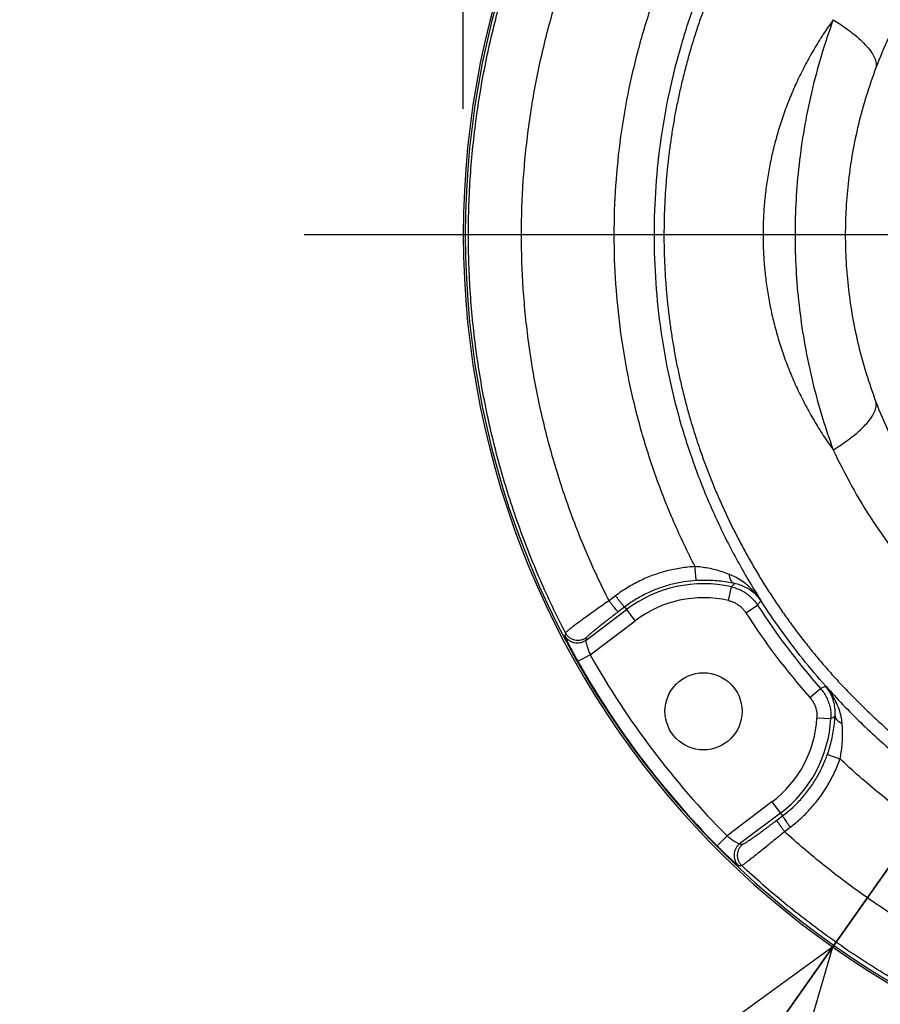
# Model space of a CAD drawing. Extents: x 0 to 594, y 0 to 420.
# Tile 38 of 57: x 239 to 249, y 315 to 327. Entities that reach past the tile are written whole.
import ezdxf

# ---------------------------------------------------------------- set-up
doc = ezdxf.new("R2010")
doc.units = 0
doc.header["$LTSCALE"] = 32.67
doc.linetypes.add('CENTER', pattern=[0.6, 0.375, -0.075, 0.075, -0.075])
doc.layers.get('0').update_dxf_attribs({"linetype": 'CONTINUOUS'})
doc.layers.add('DEFAULT_1', color=7, linetype='CENTER')
doc.layers.add('DRIV_DIM', color=7, linetype='CONTINUOUS')
doc.styles.get("Standard").update_dxf_attribs({"font": 'txt', "width": 0.8})
doc.dimstyles.new('DIMSTYLE_3', dxfattribs={"dimtxt": 3.8, "dimasz": 1.8, "dimexe": 0.18, "dimexo": 0.0625, "dimgap": 0.09, "dimtad": 1, "dimdec": 0, "dimlfac": 6, "dimtxsty": 'STANDARD', "dimblk": 'OPEN', "dimblk1": 'OPEN', "dimblk2": 'OPEN', "dimcen": 0.09, "dimazin": 3, "dimtfac": 1, "dimtdec": 0, "dimtofl": 0, "dimtmove": 0, "dimatfit": 3, "dimtolj": 1})
doc.dimstyles.new('DIMSTYLE_4', dxfattribs={"dimtxt": 3.8, "dimasz": 1.8, "dimexe": 0.18, "dimexo": 0.0625, "dimgap": 0.09, "dimtad": 1, "dimdec": 0, "dimlfac": 6, "dimtxsty": 'STANDARD', "dimblk": 'OPEN', "dimblk1": 'OPEN', "dimblk2": 'OPEN', "dimcen": 0.09, "dimazin": 3, "dimtfac": 1, "dimtdec": 0, "dimtofl": 0, "dimtmove": 0, "dimatfit": 3, "dimtolj": 1})

# ---------------------------------------------------------------- blocks, each defined once
blk = doc.blocks.new('_OPEN')
at = {"color": 0, "linetype": 'BYBLOCK'}
for p, q in [((0, 0), (-1, 0.342)), ((-1, -0.342), (0, 0)), ((-1, 0), (0, 0))]:
    blk.add_line(p, q, dxfattribs=at)
blk = doc.blocks.new('*D35')
at = {"layer": 'DRIV_DIM', "color": 2, "linetype": 'CONTINUOUS'}
for p, q in [((243.844, 325.456), (243.844, 372.132)), ((453.702, 330.79), (453.702, 372.132)), ((243.844, 370.132), (348.773, 370.132)), ((453.702, 370.132), (348.773, 370.132))]:
    blk.add_line(p, q, dxfattribs=at)
at = {"layer": 'DRIV_DIM', "color": 2, "linetype": 'CONTINUOUS', "xscale": 1.8, "yscale": 1.8, "zscale": 1.8, "rotation": 180}
blk.add_blockref('_OPEN', (243.844, 370.132), dxfattribs=at)
at = {"layer": 'DRIV_DIM', "color": 2, "linetype": 'CONTINUOUS', "xscale": 1.8, "yscale": 1.8, "zscale": 1.8}
blk.add_blockref('_OPEN', (453.702, 370.132), dxfattribs=at)
blk = doc.blocks.new('*D36')
at = {"layer": 'DRIV_DIM', "color": 2, "linetype": 'CONTINUOUS'}
for p, q in [((254.202, 323.956), (239.344, 302.858)), ((248.238, 315.488), (254.202, 323.956)), ((248.238, 315.488), (248.238, 315.488))]:
    blk.add_line(p, q, dxfattribs=at)
at = {"layer": 'DRIV_DIM', "color": 2, "linetype": 'CONTINUOUS', "xscale": 1.8, "yscale": 1.8, "zscale": 1.8, "rotation": 54.847781}
blk.add_blockref('_OPEN', (248.238, 315.488), dxfattribs=at)

msp = doc.modelspace()

# ---------------------------------------------------------------- linework, layer by layer
at = {"color": 9, "linetype": 'CONTINUOUS'}
for p, q in [((246.99681, 319.60778), (247.03321, 319.77032)), ((245.65469, 319.66382), (245.5775, 319.60532)), ((245.3012, 319.1333), (245.78695, 319.50031)), ((245.7638, 319.53091), (245.68663, 319.47243)), ((245.88736, 319.36741), (245.7638, 319.53091)), ((247.2043, 319.46272), (247.34446, 319.55272)), ((245.35238, 318.96321), (245.88736, 319.36741)), ((245.35238, 318.96321), (245.20731, 318.88136)), ((247.96729, 318.45288), (248.09216, 318.56312)), ((248.05015, 318.21365), (248.21645, 318.20427)), ((247.51584, 317.21207), (246.98087, 316.80786)), ((247.51584, 317.21207), (247.64166, 317.04551)), ((247.61625, 317.07917), (247.13051, 316.71217)), ((247.57256, 316.99347), (247.64166, 317.04551)), ((247.66425, 316.86057), (247.73336, 316.91263)), ((246.98086, 316.80786), (246.86249, 316.69068))]:
    msp.add_line(p, q, dxfattribs=at)
at = {"color": 7, "linetype": 'CONTINUOUS'}
msp.add_circle((246.7016, 318.28974), 0.45833, dxfattribs=at)
for radius in [10.35741, 10.33333]:
    msp.add_arc((254.2016, 323.95641), radius, 91.655442, 268.344558, dxfattribs=at)
at = {"color": 9, "linetype": 'CONTINUOUS'}
for centre, radius, start, end in [((246.7016, 318.28974), 1.51726, 77.375536, 127.073073), ((246.7016, 318.28974), 1.35069, 77.375536, 127.073073), ((254.2016, 323.95641), 8.31597, 212.708744, 221.437403), ((254.2016, 323.95641), 8.14941, 212.708744, 221.437403), ((254.2016, 323.95641), 10.32731, 209.433996, 224.71215), ((254.2016, 323.95641), 10.16074, 209.433971, 224.712176), ((246.7016, 318.28974), 1.35069, 307.073073, 356.77061), ((246.7016, 318.28974), 1.51726, 307.073073, 356.77061)]:
    msp.add_arc(centre, radius, start, end, dxfattribs=at)
for points, knots in [([(253.97531, 331.78635), (253.91026, 331.78574), (253.78029, 331.7829), (253.58569, 331.77377), (253.39175, 331.75981), (253.19857, 331.74106), (253.00627, 331.71755), (252.81498, 331.68933), (252.62483, 331.65644), (252.43593, 331.61894), (252.24841, 331.57688), (252.06239, 331.53033), (251.87795, 331.47932), (251.6952, 331.42394), (251.51426, 331.36423), (251.33522, 331.30027), (251.15819, 331.23213), (250.98327, 331.15989), (250.81055, 331.08361), (250.64012, 331.00337), (250.47207, 330.91926), (250.30649, 330.83134), (250.14347, 330.73971), (249.98307, 330.64445), (249.82538, 330.54563), (249.67048, 330.44336), (249.51842, 330.33771), (249.3693, 330.22878), (249.22317, 330.11666), (249.0801, 330.00144), (248.94013, 329.88322), (248.80332, 329.76206), (248.66972, 329.63807), (248.5394, 329.51136), (248.41245, 329.38207), (248.28892, 329.25029), (248.16878, 329.11607), (248.05195, 328.97936), (247.93835, 328.84008), (247.82795, 328.69818), (247.72079, 328.55374), (247.617, 328.40692), (247.51669, 328.25789), (247.41998, 328.10688), (247.327, 327.9541), (247.23784, 327.7998), (247.15254, 327.64413), (247.07108, 327.48715), (246.99341, 327.32887), (246.91953, 327.16934), (246.84945, 327.00869), (246.78317, 326.847), (246.72069, 326.68433), (246.66198, 326.52074), (246.60705, 326.3563), (246.5559, 326.19114), (246.50856, 326.02544), (246.46505, 325.85942), (246.42539, 325.69333), (246.38953, 325.52733), (246.35745, 325.36149), (246.32907, 325.1958), (246.30436, 325.03026), (246.28327, 324.86485), (246.26574, 324.69957), (246.25176, 324.53438), (246.2413, 324.36927), (246.23434, 324.20421), (246.23085, 324.03919), (246.23085, 323.87418), (246.23432, 323.70915), (246.24127, 323.54409), (246.25172, 323.37898), (246.26569, 323.21379), (246.2832, 323.04851), (246.30429, 322.88311), (246.32899, 322.71757), (246.35735, 322.55188), (246.38942, 322.38603), (246.42526, 322.22004), (246.46492, 322.05394), (246.50842, 321.88792), (246.55575, 321.7222), (246.60688, 321.55703), (246.6618, 321.39259), (246.7205, 321.22899), (246.78297, 321.06632), (246.84923, 320.90463), (246.9193, 320.74397), (246.99317, 320.58444), (247.07083, 320.42615), (247.15228, 320.26917), (247.23757, 320.11351), (247.32671, 319.95922), (247.41968, 319.80643), (247.51639, 319.65538), (247.61673, 319.50629), (247.72058, 319.35936), (247.82782, 319.2148), (247.93832, 319.07277), (248.05201, 318.93338), (248.16889, 318.7966), (248.28906, 318.66235), (248.4126, 318.53058), (248.53955, 318.40129), (248.66988, 318.27457), (248.8035, 318.15056), (248.94033, 318.0294), (249.08031, 317.91116), (249.22339, 317.79595), (249.36952, 317.68383), (249.51866, 317.57489), (249.67072, 317.46924), (249.82564, 317.36697), (249.98334, 317.26815), (250.14374, 317.17289), (250.30677, 317.08126), (250.47235, 316.99335), (250.6404, 316.90924), (250.81083, 316.82901), (250.98354, 316.75273), (251.15846, 316.68049), (251.33549, 316.61236), (251.51452, 316.54841), (251.69546, 316.48871), (251.87819, 316.43333), (252.06261, 316.38233), (252.24863, 316.33578), (252.43612, 316.29372), (252.625, 316.25623), (252.81513, 316.22334), (253.0064, 316.19512), (253.19866, 316.17162), (253.39182, 316.15286), (253.58574, 316.1389), (253.78031, 316.12977), (253.91026, 316.12693), (253.9753, 316.12632)], [0, 0, 0, 0, 0.00798841, 0.01596149, 0.02391961, 0.03186309, 0.03979188, 0.04770585, 0.05560456, 0.06348662, 0.07135189, 0.07920044, 0.08703239, 0.09484775, 0.10264652, 0.1104279, 0.1181915, 0.1259373, 0.13366516, 0.14137489, 0.1490663, 0.15673915, 0.16439329, 0.17202858, 0.17964491, 0.18724225, 0.19482042, 0.202379, 0.20991742, 0.2174355, 0.22493379, 0.23241317, 0.23987398, 0.2473143, 0.25473121, 0.26212227, 0.26949213, 0.27684915, 0.28420256, 0.29156119, 0.29892408, 0.30628509, 0.31363909, 0.32098106, 0.32830391, 0.33559914, 0.34286252, 0.35009888, 0.35731491, 0.36451104, 0.37168477, 0.37883618, 0.38596739, 0.39308087, 0.40017725, 0.40725446, 0.41431019, 0.42133803, 0.42832787, 0.4352772, 0.4421897, 0.44906878, 0.45591802, 0.46274134, 0.46954283, 0.4763266, 0.48309669, 0.48985698, 0.49661135, 0.5033638, 0.51011829, 0.51687873, 0.52364891, 0.53043264, 0.53723393, 0.54405698, 0.55090598, 0.55778493, 0.56469739, 0.57164666, 0.57863659, 0.58566484, 0.5927206, 0.59979805, 0.60689457, 0.61400814, 0.62113937, 0.62829066, 0.63546419, 0.64266024, 0.64987644, 0.65711291, 0.66437583, 0.67167009, 0.67899225, 0.68633528, 0.69369262, 0.70105869, 0.70842784, 0.71579342, 0.72315302, 0.73051414, 0.73788513, 0.74527521, 0.75269205, 0.7601334, 0.76759548, 0.77507572, 0.78257444, 0.79009276, 0.79763148, 0.80519043, 0.812769, 0.82036669, 0.82798329, 0.83561875, 0.84327298, 0.85094589, 0.85863728, 0.86634695, 0.87407466, 0.88182024, 0.88958357, 0.89736463, 0.90516294, 0.91297781, 0.92080913, 0.92865696, 0.9365214, 0.94440257, 0.95230037, 0.96021329, 0.96814096, 0.97608341, 0.98404066, 0.99201282, 1, 1, 1, 1]), ([(252.47092, 329.3831), (252.32287, 329.33969), (252.03037, 329.24082), (251.60613, 329.05777), (251.19989, 328.84194), (250.81492, 328.59579), (250.45382, 328.32197), (250.11905, 328.02362), (249.8127, 327.70428), (249.53657, 327.36804), (249.29194, 327.01942), (249.07946, 326.66327), (248.8995, 326.30546), (248.79824, 326.06372), (248.75285, 325.94415)], [0, 0, 0, 0, 0.08820941, 0.17628855, 0.2638827, 0.35091787, 0.43724955, 0.52269653, 0.60703046, 0.68998805, 0.77120603, 0.85028863, 0.92688029, 1, 1, 1, 1]), ([(245.06022, 319.22205), (244.95231, 319.43001), (244.75066, 319.85342), (244.49236, 320.50759), (244.27935, 321.17787), (244.11266, 321.8611), (243.99303, 322.55409), (243.92104, 323.25361), (243.897, 323.95641), (243.92104, 324.65921), (243.99303, 325.35873), (244.11266, 326.05172), (244.27935, 326.73494), (244.49236, 327.40522), (244.75066, 328.05939), (244.95231, 328.48281), (245.06022, 328.69076)], [0, 0, 0, 0, 0.07144058, 0.1428758, 0.21430635, 0.2857332, 0.35715708, 0.42857905, 0.50000001, 0.57142096, 0.64284293, 0.71426681, 0.78569366, 0.8571242, 0.92855942, 1, 1, 1, 1]), ([(245.5775, 319.60532), (245.48022, 319.79696), (245.29843, 320.18697), (245.06561, 320.78888), (244.87364, 321.40514), (244.72344, 322.03285), (244.61568, 322.6692), (244.55082, 323.31134), (244.52917, 323.95637), (244.55082, 324.60141), (244.61567, 325.24355), (244.72343, 325.87991), (244.87363, 326.50763), (245.0656, 327.12391), (245.29842, 327.72583), (245.48022, 328.11585), (245.5775, 328.30749)], [0, 0, 0, 0, 0.07140749, 0.14284651, 0.21428071, 0.28571189, 0.35714082, 0.42856851, 0.49999584, 0.57142335, 0.64285155, 0.71428135, 0.78571376, 0.85714954, 0.92859031, 1, 1, 1, 1]), ([(247.38394, 328.30447), (247.28132, 328.14396), (247.08697, 327.81476), (246.83102, 327.30127), (246.6119, 326.77008), (246.43109, 326.2247), (246.2895, 325.66787), (246.18784, 325.10239), (246.12662, 324.53111), (246.10615, 323.9569), (246.12655, 323.38267), (246.18771, 322.8113), (246.28933, 322.24569), (246.43091, 321.68869), (246.61175, 321.14312), (246.83092, 320.61176), (247.08692, 320.09814), (247.2813, 319.76888), (247.38394, 319.60835)], [0, 0, 0, 0, 0.06225105, 0.12478709, 0.18731877, 0.24984509, 0.31236927, 0.37489342, 0.43741853, 0.49994542, 0.5624752, 0.62500883, 0.68754679, 0.75008903, 0.81263588, 0.8751894, 0.93774203, 1, 1, 1, 1]), ([(246.6012, 320.01122), (246.51141, 320.18446), (246.34353, 320.53725), (246.12849, 321.08235), (245.95113, 321.64094), (245.81233, 322.2103), (245.71273, 322.78778), (245.65278, 323.37071), (245.63277, 323.95636), (245.65277, 324.54201), (245.71272, 325.12494), (245.81232, 325.70244), (245.95111, 326.27181), (246.12848, 326.83042), (246.34352, 327.37554), (246.5114, 327.72835), (246.6012, 327.90159)], [0, 0, 0, 0, 0.07140583, 0.14284679, 0.21428182, 0.28571287, 0.35714101, 0.42856749, 0.49999367, 0.57142013, 0.64284741, 0.7142769, 0.78570983, 0.85714738, 0.92859081, 1, 1, 1, 1]), ([(248.24522, 326.51502), (248.22475, 326.48673), (248.18453, 326.42972), (248.12629, 326.343), (248.07029, 326.25528), (248.0166, 326.16668), (247.96521, 326.07728), (247.91612, 325.98711), (247.8693, 325.89617), (247.82475, 325.8045), (247.78249, 325.71217), (247.74251, 325.61923), (247.70481, 325.52571), (247.66939, 325.43165), (247.63624, 325.3371), (247.60537, 325.24212), (247.57679, 325.14682), (247.55053, 325.05135), (247.52658, 324.95583), (247.50493, 324.86036), (247.48556, 324.76496), (247.46842, 324.66964), (247.45349, 324.57438), (247.44074, 324.4792), (247.43016, 324.38407), (247.42171, 324.28899), (247.41539, 324.19395), (247.41118, 324.09894), (247.40907, 324.00394), (247.40907, 323.90895), (247.41117, 323.81395), (247.41538, 323.71894), (247.4217, 323.62389), (247.43015, 323.52882), (247.44073, 323.43369), (247.45348, 323.33851), (247.46841, 323.24326), (247.48554, 323.14793), (247.50492, 323.05253), (247.52656, 322.95706), (247.55051, 322.86154), (247.57677, 322.76606), (247.60535, 322.67076), (247.63621, 322.57578), (247.66937, 322.48122), (247.70479, 322.38716), (247.74249, 322.29364), (247.78246, 322.2007), (247.82473, 322.10837), (247.86927, 322.0167), (247.91609, 321.92576), (247.96518, 321.83558), (248.01656, 321.74619), (248.07025, 321.6576), (248.12625, 321.56988), (248.18449, 321.48315), (248.22472, 321.42614), (248.2452, 321.39782)], [0, 0, 0, 0, 0.01914589, 0.03823924, 0.05726102, 0.07619141, 0.09502575, 0.11378029, 0.13246994, 0.15109357, 0.16964591, 0.18812916, 0.20654981, 0.22491438, 0.24322387, 0.26147329, 0.27965672, 0.2977569, 0.31575004, 0.33363305, 0.35141653, 0.36910988, 0.38672287, 0.40426617, 0.42175079, 0.43918781, 0.45658803, 0.47396191, 0.49131992, 0.50867274, 0.52603107, 0.54340538, 0.56080593, 0.57824294, 0.59572719, 0.61326996, 0.63088249, 0.64857567, 0.66635927, 0.68424234, 0.70223572, 0.72033734, 0.73852105, 0.7567712, 0.77508124, 0.79344614, 0.81186701, 0.83035013, 0.84890208, 0.86752556, 0.88621575, 0.90497076, 0.92380439, 0.94273277, 0.9617524, 0.98084719, 1, 1, 1, 1]), ([(248.24522, 326.51502), (248.19248, 326.37162), (248.09692, 326.08456), (247.98153, 325.65077), (247.8942, 325.2202), (247.83349, 324.79416), (247.79798, 324.37342), (247.7902, 324.09462), (247.7902, 323.95641)], [0, 0, 0, 0, 0.17550377, 0.3472351, 0.51527625, 0.67983743, 0.84124825, 1, 1, 1, 1]), ([(248.24522, 326.51503), (248.28694, 326.48876), (248.36569, 326.43672), (248.47401, 326.35648), (248.56631, 326.27829), (248.64153, 326.2031), (248.69887, 326.13173), (248.73773, 326.06473), (248.75766, 326.00228), (248.75699, 325.96186), (248.75285, 325.94415)], [0, 0, 0, 0, 0.185764, 0.35548627, 0.50764086, 0.64116518, 0.75564864, 0.85167801, 0.93148805, 1, 1, 1, 1]), ([(248.75285, 325.94415), (248.71062, 325.8329), (248.63407, 325.61013), (248.54157, 325.27321), (248.47155, 324.93867), (248.42287, 324.60758), (248.39439, 324.28057), (248.38815, 324.06384), (248.38815, 323.95641)], [0, 0, 0, 0, 0.17570628, 0.34753179, 0.51557374, 0.68006755, 0.84136657, 1, 1, 1, 1]), ([(247.7902, 323.95641), (247.7902, 323.81824), (247.79798, 323.53949), (247.83347, 323.11883), (247.89416, 322.69283), (247.98148, 322.26224), (248.09688, 321.82839), (248.19244, 321.54127), (248.2452, 321.39782)], [0, 0, 0, 0, 0.15870806, 0.32009507, 0.48464548, 0.65269122, 0.82444409, 1, 1, 1, 1]), ([(248.38815, 323.95641), (248.38815, 323.84901), (248.39438, 323.63233), (248.42285, 323.30537), (248.47152, 322.97431), (248.54153, 322.63975), (248.63404, 322.30278), (248.7106, 322.07996), (248.75284, 321.96867)], [0, 0, 0, 0, 0.15858423, 0.31985992, 0.48434299, 0.65238926, 0.8242356, 1, 1, 1, 1]), ([(248.24521, 321.39781), (248.28693, 321.42408), (248.36568, 321.47611), (248.474, 321.55635), (248.56631, 321.63454), (248.64152, 321.70973), (248.69886, 321.7811), (248.73773, 321.8481), (248.75766, 321.91055), (248.75698, 321.95097), (248.75284, 321.96867)], [0, 0, 0, 0, 0.18576485, 0.35548768, 0.50764259, 0.64116697, 0.75565026, 0.85167926, 0.93148874, 1, 1, 1, 1]), ([(248.75284, 321.96867), (248.79926, 321.8464), (248.90322, 321.59877), (249.08827, 321.23308), (249.30705, 320.8698), (249.5587, 320.51547), (249.84288, 320.17447), (250.1582, 319.85147), (250.50276, 319.55072), (250.87425, 319.2759), (251.27008, 319.03023), (251.68732, 318.81651), (251.97719, 318.69709), (252.12461, 318.64338)], [0, 0, 0, 0, 0.08035653, 0.16484827, 0.25159484, 0.3406555, 0.43160311, 0.52404623, 0.61769559, 0.71229235, 0.80764481, 0.90360174, 1, 1, 1, 1]), ([(248.2452, 321.39781), (248.31203, 321.25381), (248.45885, 320.96549), (248.71281, 320.54582), (249.0036, 320.13719), (249.32932, 319.74592), (249.68903, 319.37587), (250.08071, 319.03131), (250.50189, 318.71603), (250.94984, 318.43336), (251.42153, 318.18615), (251.91354, 317.97692), (252.25246, 317.86417), (252.42405, 317.81472)], [0, 0, 0, 0, 0.08392908, 0.17088331, 0.25910797, 0.34883343, 0.43977556, 0.53167264, 0.62434665, 0.71763181, 0.81141002, 0.90558781, 1, 1, 1, 1]), ([(246.6012, 320.01122), (246.54425, 320.00809), (246.43055, 319.99614), (246.26269, 319.96141), (246.09924, 319.91026), (245.94204, 319.84334), (245.79291, 319.76163), (245.69952, 319.6978), (245.65469, 319.66382)], [0, 0, 0, 0, 0.16729588, 0.33470569, 0.50197875, 0.66883916, 0.83499003, 1, 1, 1, 1]), ([(246.61877, 319.84489), (246.61341, 319.84807), (246.61523, 319.86478), (246.61055, 319.88457), (246.60857, 319.91105), (246.60569, 319.94146), (246.6033, 319.97552), (246.60185, 319.99912), (246.60119, 320.01122)], [0, 0, 0, 0, 0.11152324, 0.23232304, 0.38973775, 0.57627276, 0.78299833, 1, 1, 1, 1]), ([(247.01028, 319.91853), (246.98282, 319.92908), (246.92726, 319.94876), (246.84313, 319.97315), (246.75984, 319.99183), (246.67937, 320.00461), (246.62677, 320.00961), (246.60121, 320.01122)], [0, 0, 0, 0, 0.20966808, 0.41972738, 0.62379336, 0.81750932, 1, 1, 1, 1]), ([(247.38473, 319.60711), (247.36298, 319.63919), (247.317, 319.69881), (247.24103, 319.77589), (247.1635, 319.83774), (247.08713, 319.885), (247.03548, 319.90884), (247.01028, 319.91853)], [0, 0, 0, 0, 0.2352992, 0.45586674, 0.65563986, 0.83607259, 1, 1, 1, 1]), ([(247.071, 319.80922), (247.06423, 319.81123), (247.05079, 319.81825), (247.03449, 319.83566), (247.02195, 319.85902), (247.01352, 319.88726), (247.01092, 319.90777), (247.01029, 319.91853)], [0, 0, 0, 0, 0.15990141, 0.33521368, 0.53327352, 0.75574844, 1, 1, 1, 1]), ([(246.61877, 319.84489), (246.56733, 319.84205), (246.46461, 319.83124), (246.31298, 319.79984), (246.16532, 319.75359), (246.02334, 319.69312), (245.88865, 319.61928), (245.80431, 319.56161), (245.7638, 319.53091)], [0, 0, 0, 0, 0.1672752, 0.33471944, 0.50201409, 0.66886829, 0.83497297, 1, 1, 1, 1]), ([(247.07096, 319.80923), (247.04109, 319.81563), (246.9803, 319.82703), (246.88822, 319.83919), (246.79614, 319.84623), (246.70631, 319.84824), (246.64751, 319.84648), (246.61877, 319.84489)], [0, 0, 0, 0, 0.20144659, 0.40769725, 0.61223043, 0.81017721, 1, 1, 1, 1]), ([(247.03321, 319.77032), (247.03744, 319.77468), (247.04586, 319.78337), (247.05847, 319.79632), (247.06679, 319.80495), (247.07096, 319.80923)], [0, 0, 0, 0, 0.33623146, 0.66966372, 1, 1, 1, 1]), ([(247.38473, 319.60711), (247.36833, 319.63015), (247.33218, 319.67252), (247.27001, 319.72456), (247.20441, 319.76411), (247.13806, 319.79223), (247.09311, 319.80462), (247.07096, 319.80923)], [0, 0, 0, 0, 0.22225372, 0.43522898, 0.63466912, 0.82213146, 1, 1, 1, 1]), ([(247.03321, 319.77032), (247.05432, 319.76559), (247.09596, 319.75337), (247.15548, 319.72712), (247.21111, 319.69338), (247.2619, 319.65271), (247.30699, 319.60583), (247.33277, 319.57092), (247.34446, 319.55272)], [0, 0, 0, 0, 0.16669215, 0.33335406, 0.50001992, 0.66668421, 0.83334851, 1, 1, 1, 1]), ([(245.5775, 319.60532), (245.55258, 319.5881), (245.50344, 319.55396), (245.43135, 319.50334), (245.3627, 319.45458), (245.29874, 319.40859), (245.24064, 319.36623), (245.18947, 319.32826), (245.14599, 319.29541), (245.11135, 319.26818), (245.08507, 319.24731), (245.06978, 319.23268), (245.06113, 319.22527), (245.06022, 319.22205)], [0, 0, 0, 0, 0.14102637, 0.27856502, 0.41005871, 0.53304979, 0.64530394, 0.74479432, 0.82976166, 0.89873752, 0.95056489, 0.98441496, 1, 1, 1, 1]), ([(245.68663, 319.47243), (245.68025, 319.47274), (245.67291, 319.48783), (245.65755, 319.50249), (245.64089, 319.52409), (245.62109, 319.54854), (245.59966, 319.57622), (245.58496, 319.59545), (245.5775, 319.60532)], [0, 0, 0, 0, 0.11142809, 0.23288041, 0.39098964, 0.57791208, 0.78434416, 1, 1, 1, 1]), ([(245.76382, 319.53092), (245.75743, 319.53123), (245.75009, 319.54633), (245.73474, 319.56098), (245.71808, 319.58258), (245.69827, 319.60704), (245.67685, 319.63472), (245.66215, 319.65395), (245.65469, 319.66382)], [0, 0, 0, 0, 0.1114288, 0.23288154, 0.39099095, 0.57791323, 0.78434484, 1, 1, 1, 1]), ([(246.99681, 319.60778), (247.01087, 319.60463), (247.03863, 319.59649), (247.07831, 319.57899), (247.11541, 319.5565), (247.14928, 319.52938), (247.17934, 319.49812), (247.19652, 319.47484), (247.2043, 319.46272)], [0, 0, 0, 0, 0.16664214, 0.33328833, 0.49997489, 0.66671705, 0.83341951, 1, 1, 1, 1]), ([(247.34446, 319.55272), (247.34781, 319.55732), (247.35452, 319.56647), (247.3646, 319.58013), (247.37466, 319.59367), (247.38138, 319.60264), (247.38473, 319.60711)], [0, 0, 0, 0, 0.25229811, 0.50305555, 0.75228547, 1, 1, 1, 1]), ([(248.15698, 318.58758), (248.06237, 318.69381), (247.87875, 318.91132), (247.62069, 319.25202), (247.46081, 319.4881), (247.38394, 319.60835)], [0, 0, 0, 0, 0.33297179, 0.66593366, 1, 1, 1, 1]), ([(245.68663, 319.47243), (245.66841, 319.45861), (245.63246, 319.43124), (245.57972, 319.39068), (245.52949, 319.35164), (245.48269, 319.31483), (245.44018, 319.28095), (245.40276, 319.25061), (245.37098, 319.22436), (245.34567, 319.20263), (245.32651, 319.18592), (245.31537, 319.17428), (245.30911, 319.16827), (245.30854, 319.16576)], [0, 0, 0, 0, 0.14079016, 0.27816913, 0.40953806, 0.53245168, 0.64466916, 0.74414418, 0.82912761, 0.89816342, 0.95010384, 0.98413735, 1, 1, 1, 1]), ([(245.06022, 319.22205), (245.05903, 319.21658), (245.05664, 319.20564), (245.05426, 319.1947), (245.05308, 319.18923)], [0, 0, 0, 0, 0.50032123, 1, 1, 1, 1]), ([(245.30854, 319.16576), (245.29892, 319.15851), (245.27803, 319.14607), (245.24347, 319.13464), (245.20723, 319.13091), (245.17104, 319.13507), (245.13659, 319.14692), (245.10551, 319.16591), (245.07926, 319.19114), (245.06577, 319.21137), (245.06022, 319.22205)], [0, 0, 0, 0, 0.12495226, 0.24994256, 0.37496298, 0.5, 0.62503702, 0.75005744, 0.87504774, 1, 1, 1, 1]), ([(245.05308, 319.18923), (245.05265, 319.18725), (245.05536, 319.18069), (245.05966, 319.16808), (245.06848, 319.1486), (245.0802, 319.12307), (245.09532, 319.09195), (245.11335, 319.05593), (245.13411, 319.01571), (245.15712, 318.97232), (245.1817, 318.92712), (245.19869, 318.89664), (245.20731, 318.88136)], [0, 0, 0, 0, 0.01763971, 0.05738825, 0.11930364, 0.20175776, 0.30259077, 0.42003556, 0.55232598, 0.69637627, 0.84734528, 1, 1, 1, 1]), ([(245.3012, 319.13331), (245.2916, 319.12607), (245.27074, 319.11365), (245.23624, 319.10221), (245.20005, 319.09846), (245.16391, 319.10257), (245.1295, 319.11436), (245.09842, 319.13327), (245.07216, 319.15841), (245.05865, 319.17858), (245.05308, 319.18923)], [0, 0, 0, 0, 0.12495246, 0.24994278, 0.37496308, 0.49999989, 0.62503672, 0.75005706, 0.87504746, 1, 1, 1, 1]), ([(245.3012, 319.1333), (245.29933, 319.13006), (245.30191, 319.12175), (245.30362, 319.10983), (245.30737, 319.09533), (245.31203, 319.07806), (245.31806, 319.05814), (245.32523, 319.03606), (245.33348, 319.01239), (245.34257, 318.98789), (245.34904, 318.97143), (245.35238, 318.96321)], [0, 0, 0, 0, 0.06299651, 0.12676633, 0.21042567, 0.31177041, 0.428985, 0.56025066, 0.70244262, 0.85074879, 1, 1, 1, 1]), ([(245.30854, 319.16576), (245.30731, 319.16034), (245.30486, 319.14953), (245.30242, 319.13871), (245.3012, 319.1333)], [0, 0, 0, 0, 0.50031517, 1, 1, 1, 1]), ([(248.09216, 318.56312), (248.09944, 318.56581), (248.11393, 318.5712), (248.13553, 318.57936), (248.14985, 318.58483), (248.15698, 318.58758)], [0, 0, 0, 0, 0.33611832, 0.66944233, 1, 1, 1, 1]), ([(248.09216, 318.56312), (248.10647, 318.5469), (248.13302, 318.51256), (248.16581, 318.45636), (248.19105, 318.39639), (248.2083, 318.33367), (248.21728, 318.26925), (248.21766, 318.22586), (248.21645, 318.20427)], [0, 0, 0, 0, 0.1667133, 0.33339225, 0.50007522, 0.66676083, 0.8333087, 1, 1, 1, 1]), ([(248.3498, 318.14877), (248.34754, 318.17547), (248.33907, 318.23141), (248.31492, 318.31745), (248.27708, 318.40813), (248.22469, 318.50027), (248.18103, 318.55903), (248.15698, 318.58758)], [0, 0, 0, 0, 0.16529346, 0.34784631, 0.54983673, 0.76978211, 1, 1, 1, 1]), ([(248.15698, 318.58758), (248.28969, 318.43855), (248.56629, 318.15021), (249.01204, 317.74971), (249.48633, 317.38328), (249.98654, 317.05298), (250.50993, 316.76063), (251.05361, 316.50787), (251.6146, 316.29609), (252.18977, 316.1265), (252.77593, 316.00003), (253.3698, 315.91738), (253.76878, 315.89179), (253.96839, 315.88641)], [0, 0, 0, 0, 0.09086491, 0.1817389, 0.27262449, 0.36352306, 0.45443293, 0.54535334, 0.63628323, 0.72721766, 0.8181517, 0.90907525, 1, 1, 1, 1]), ([(248.26681, 318.23136), (248.26836, 318.25399), (248.26857, 318.30086), (248.25926, 318.37281), (248.23857, 318.44693), (248.20514, 318.52035), (248.17438, 318.56601), (248.15698, 318.58758)], [0, 0, 0, 0, 0.17850431, 0.36768678, 0.56921664, 0.78187623, 1, 1, 1, 1]), ([(247.96729, 318.45288), (247.97683, 318.44208), (247.99453, 318.41919), (248.01639, 318.38173), (248.03322, 318.34174), (248.04473, 318.29991), (248.05071, 318.25696), (248.05096, 318.22804), (248.05015, 318.21365)], [0, 0, 0, 0, 0.16665977, 0.33332649, 0.50003599, 0.66679942, 0.83338011, 1, 1, 1, 1]), ([(248.17628, 317.77936), (248.18596, 317.80726), (248.20422, 317.86469), (248.22734, 317.95361), (248.24593, 318.04574), (248.25935, 318.13871), (248.26488, 318.20078), (248.26681, 318.23136)], [0, 0, 0, 0, 0.19163048, 0.3908338, 0.59583542, 0.80117783, 1, 1, 1, 1]), ([(248.21645, 318.20427), (248.2221, 318.2073), (248.23334, 318.21335), (248.25012, 318.22241), (248.26127, 318.22837), (248.26681, 318.23136)], [0, 0, 0, 0, 0.33636292, 0.66977523, 1, 1, 1, 1]), ([(248.26681, 318.2314), (248.26691, 318.22488), (248.26984, 318.21114), (248.28135, 318.19222), (248.29914, 318.17501), (248.32242, 318.16006), (248.34024, 318.15224), (248.3498, 318.14877)], [0, 0, 0, 0, 0.15808271, 0.33217295, 0.5299319, 0.75331645, 1, 1, 1, 1]), ([(248.32497, 317.72489), (248.33061, 317.75053), (248.34054, 317.80366), (248.35068, 317.88617), (248.35584, 317.97257), (248.35572, 318.06067), (248.35227, 318.11958), (248.3498, 318.14877)], [0, 0, 0, 0, 0.18480865, 0.38016138, 0.58484716, 0.79376669, 1, 1, 1, 1]), ([(247.64166, 317.04551), (247.68215, 317.076), (247.76044, 317.14118), (247.86799, 317.25021), (247.96473, 317.36981), (248.0494, 317.4987), (248.12098, 317.63541), (248.15946, 317.73086), (248.17628, 317.77936)], [0, 0, 0, 0, 0.16510439, 0.33124829, 0.49811002, 0.66538578, 0.83278864, 1, 1, 1, 1]), ([(247.73336, 316.91263), (247.77816, 316.94638), (247.86482, 317.01854), (247.98383, 317.13923), (248.09088, 317.27162), (248.18457, 317.41426), (248.26376, 317.56557), (248.30636, 317.67121), (248.32497, 317.72489)], [0, 0, 0, 0, 0.16509269, 0.33127708, 0.49813846, 0.66538814, 0.83275688, 1, 1, 1, 1]), ([(248.17628, 317.77936), (248.18033, 317.77527), (248.19323, 317.77314), (248.21148, 317.76493), (248.23471, 317.75694), (248.262, 317.74697), (248.29264, 317.73618), (248.31398, 317.7287), (248.32497, 317.72488)], [0, 0, 0, 0, 0.1088102, 0.22841885, 0.38500402, 0.57154066, 0.77965438, 1, 1, 1, 1]), ([(253.9801, 315.38692), (253.7729, 315.39253), (253.35772, 315.41886), (252.73852, 315.50364), (252.12537, 315.63374), (251.52288, 315.80845), (250.93502, 316.02661), (250.36509, 316.2869), (249.8158, 316.588), (249.28988, 316.92841), (248.7903, 317.30621), (248.47652, 317.58172), (248.32497, 317.72489)], [0, 0, 0, 0, 0.09940018, 0.19928573, 0.2994535, 0.39970312, 0.49984319, 0.59987211, 0.69989909, 0.79996282, 0.90002632, 1, 1, 1, 1]), ([(247.16928, 316.71006), (247.17189, 316.70992), (247.17948, 316.71436), (247.1939, 316.72199), (247.21552, 316.73608), (247.24376, 316.75476), (247.27822, 316.77852), (247.31824, 316.80665), (247.36308, 316.83874), (247.4119, 316.87416), (247.46377, 316.91225), (247.5177, 316.95227), (247.55416, 316.97961), (247.57256, 316.99347)], [0, 0, 0, 0, 0.01584138, 0.04989314, 0.10194508, 0.17117959, 0.25643007, 0.35619476, 0.46865022, 0.59167106, 0.72293954, 0.85993569, 1, 1, 1, 1]), ([(247.57256, 316.99347), (247.57121, 316.98768), (247.58271, 316.97723), (247.59189, 316.95977), (247.60696, 316.93928), (247.6239, 316.91511), (247.64346, 316.88844), (247.65716, 316.87001), (247.66425, 316.86057)], [0, 0, 0, 0, 0.1101963, 0.23021608, 0.38701954, 0.57344542, 0.7809472, 1, 1, 1, 1]), ([(247.64167, 317.04553), (247.64033, 317.03974), (247.65182, 317.02929), (247.66101, 317.01183), (247.67607, 316.99134), (247.69301, 316.96717), (247.71257, 316.9405), (247.72627, 316.92206), (247.73336, 316.91263)], [0, 0, 0, 0, 0.11019608, 0.23021569, 0.38701902, 0.57344489, 0.78094685, 1, 1, 1, 1]), ([(247.15565, 316.45576), (247.15879, 316.45654), (247.16733, 316.46325), (247.18516, 316.47513), (247.21176, 316.49566), (247.24714, 316.52279), (247.29043, 316.55687), (247.34094, 316.597), (247.3977, 316.64256), (247.45964, 316.69268), (247.52558, 316.74642), (247.59426, 316.80275), (247.64076, 316.84113), (247.66425, 316.86057)], [0, 0, 0, 0, 0.01489069, 0.04840019, 0.10012137, 0.16918177, 0.25439113, 0.35422791, 0.46685937, 0.59017136, 0.72183923, 0.859324, 1, 1, 1, 1]), ([(253.88899, 314.34721), (253.68124, 314.35284), (253.26599, 314.37757), (252.64693, 314.45496), (252.03418, 314.57232), (251.43036, 314.72915), (250.83801, 314.92477), (250.25962, 315.15835), (249.69762, 315.42891), (249.15438, 315.7353), (248.63217, 316.07623), (248.13327, 316.45018), (247.8175, 316.72051), (247.66425, 316.86057)], [0, 0, 0, 0, 0.0909352, 0.18186798, 0.27279952, 0.36372609, 0.45464671, 0.54556156, 0.63647038, 0.72737266, 0.8182683, 0.90915841, 1, 1, 1, 1]), ([(246.98087, 316.80786), (246.98786, 316.80241), (247.00192, 316.79169), (247.023, 316.77625), (247.04351, 316.76185), (247.06279, 316.74893), (247.0803, 316.73769), (247.09565, 316.72849), (247.10857, 316.72091), (247.11957, 316.71601), (247.12687, 316.71125), (247.13051, 316.71216)], [0, 0, 0, 0, 0.14921635, 0.29748917, 0.43965296, 0.57089858, 0.68810188, 0.7894443, 0.87311058, 0.93691024, 1, 1, 1, 1]), ([(246.86249, 316.69068), (246.87483, 316.67821), (246.89951, 316.65354), (246.93626, 316.61755), (246.97171, 316.58358), (247.00473, 316.55263), (247.03445, 316.52544), (247.06025, 316.50239), (247.08161, 316.48414), (247.09796, 316.47033), (247.10892, 316.46274), (247.1145, 316.45833), (247.11652, 316.4582)], [0, 0, 0, 0, 0.1526192, 0.30355436, 0.44757632, 0.57984695, 0.69728108, 0.79811278, 0.88057528, 0.9425219, 0.98232852, 1, 1, 1, 1]), ([(247.13051, 316.71217), (247.12093, 316.7049), (247.10328, 316.68823), (247.08285, 316.65816), (247.06935, 316.62438), (247.06344, 316.58849), (247.06538, 316.55217), (247.07508, 316.51711), (247.09208, 316.48498), (247.1078, 316.46647), (247.11652, 316.4582)], [0, 0, 0, 0, 0.12495251, 0.24994287, 0.37496318, 0.5, 0.62503682, 0.75005713, 0.87504749, 1, 1, 1, 1]), ([(247.16928, 316.71006), (247.15969, 316.70278), (247.14201, 316.68608), (247.12157, 316.65595), (247.10808, 316.6221), (247.1022, 316.58614), (247.1042, 316.54976), (247.11399, 316.51466), (247.1311, 316.48251), (247.14689, 316.46402), (247.15565, 316.45576)], [0, 0, 0, 0, 0.12495204, 0.24994219, 0.37496254, 0.49999957, 0.62503666, 0.7500572, 0.87504763, 1, 1, 1, 1]), ([(247.13051, 316.71217), (247.13697, 316.71181), (247.14989, 316.7111), (247.16282, 316.7104), (247.16928, 316.71006)], [0, 0, 0, 0, 0.49963514, 1, 1, 1, 1]), ([(247.11652, 316.4582), (247.12304, 316.45779), (247.13608, 316.45697), (247.14913, 316.45616), (247.15565, 316.45576)], [0, 0, 0, 0, 0.4996244, 1, 1, 1, 1]), ([(253.90466, 313.68123), (253.67868, 313.68737), (253.22698, 313.71459), (252.55372, 313.79998), (251.88755, 313.92959), (251.23141, 314.10283), (250.58815, 314.31895), (249.96057, 314.57699), (249.35142, 314.87583), (248.76335, 315.21414), (248.19889, 315.59046), (247.66054, 316.0031), (247.32051, 316.30128), (247.15565, 316.45576)], [0, 0, 0, 0, 0.09093094, 0.18186055, 0.27278862, 0.36371283, 0.45463175, 0.54554511, 0.63645199, 0.72735144, 0.81824282, 0.90912569, 1, 1, 1, 1])]:
    msp.add_open_spline(points, degree=3, knots=knots, dxfattribs=at)
at = {"layer": 'DEFAULT_1', "color": 7, "linetype": 'CENTER'}
msp.add_line((254.2016, 323.95641), (239.89724, 323.95641), dxfattribs=at)

# ---------------------------------------------------------------- dimensions: what is measured, and where the dimension line sits
at = {"layer": 'DRIV_DIM', "color": 2, "linetype": 'CONTINUOUS'}
dim = msp.add_linear_dim(base=(243.84419, 370.13245), p1=(453.7016, 330.78974), p2=(243.84419, 325.45641), angle=180, text='(<>)', dimstyle='DIMSTYLE_3', dxfattribs=at)
dim.commit()
dim.dimension.update_dxf_attribs({"geometry": '*D35', "text_midpoint": (336.82653, 371.08245), "dimtype": 160})
dim = msp.add_radius_dim(center=(254.2016, 323.95641), mpoint=(248.23831, 315.48793), dimstyle='DIMSTYLE_4', dxfattribs=at)
dim.commit()
dim.dimension.update_dxf_attribs({"geometry": '*D36', "text_midpoint": (238.56762, 303.40457), "dimtype": 164})

doc.saveas('drawing.dxf')
